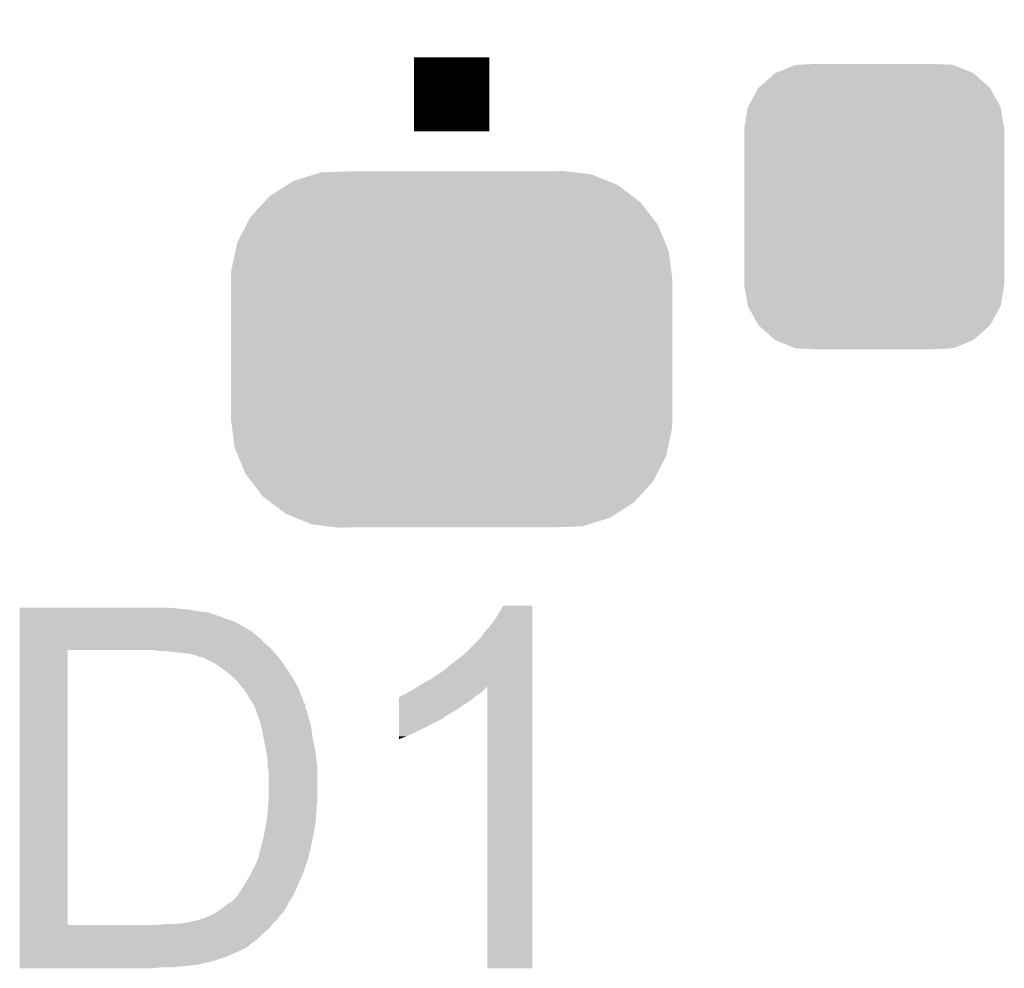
# Model space of a CAD drawing. Extents: x -52 to 48, y -3 to 57.
# Tile 64 of 96: x 36.78 to 39.44, y 9.45 to 12.01. Entities that reach past the tile are written whole.
import ezdxf

# ---------------------------------------------------------------- set-up
doc = ezdxf.new("R2010")
doc.units = 0
doc.layers.get('0').update_dxf_attribs({"linetype": 'CONTINUOUS'})
doc.layers.add('CLICK_SHIELD_FOR_RED_PITAYA_010', color=11, linetype='CONTINUOUS')
doc.layers.add('CLICK_SHIELD_FOR_RED_PITAYA_012', color=8, linetype='CONTINUOUS')

# ---------------------------------------------------------------- blocks, each defined once
blk = doc.blocks.new('CUSTOM_112')
for points in [[(-0.267216, 0.361152), (-0.213724, 0.383108), (0.26779, 0.361152), (0.21312, 0.383108)], [(-0.213724, 0.383108), (-0.20803, 0.383392), (0.21312, 0.383108), (0.212412, 0.383392)], [(-0.20803, 0.383392), (-0.154122, 0.38608), (0.212412, 0.383392), (0.154132, 0.38608)], [(-0.312264, 0.321732), (-0.26893, 0.360448), (0.312592, 0.321732), (0.268592, 0.360448)], [(-0.26893, 0.360448), (-0.267216, 0.361152), (0.268592, 0.360448), (0.26779, 0.361152)], [(-0.341452, 0.269636), (-0.313432, 0.320688), (0.341702, 0.269636), (0.313176, 0.320688)], [(-0.313432, 0.320688), (-0.312264, 0.321732), (0.313176, 0.320688), (0.312592, 0.321732)], [(-0.35179, 0.21082), (-0.342144, 0.268372), (0.35179, 0.21082), (0.34192, 0.268372)], [(-0.342144, 0.268372), (-0.341452, 0.269636), (0.34192, 0.268372), (0.341702, 0.269636)], [(-0.35179, 0.20955), (-0.35179, 0.21082), (0.35179, 0.20955), (0.35179, 0.21082)], [(-0.35179, -0.20955), (-0.35179, 0.20955), (0.35179, -0.20955), (0.35179, 0.20955)], [(-0.35179, -0.21082), (-0.35179, -0.20955), (0.35179, -0.21082), (0.35179, -0.20955)], [(-0.34192, -0.268358), (-0.35179, -0.21082), (0.342148, -0.268358), (0.35179, -0.21082)], [(-0.341702, -0.269636), (-0.34192, -0.268358), (0.341446, -0.269636), (0.342148, -0.268358)], [(-0.313184, -0.320676), (-0.341702, -0.269636), (0.31344, -0.320676), (0.341446, -0.269636)], [(-0.312594, -0.321732), (-0.313184, -0.320676), (0.312258, -0.321732), (0.31344, -0.320676)], [(-0.268602, -0.36044), (-0.312594, -0.321732), (0.26894, -0.36044), (0.312258, -0.321732)], [(-0.267792, -0.361154), (-0.268602, -0.36044), (0.2672, -0.361154), (0.26894, -0.36044)], [(-0.213136, -0.383104), (-0.267792, -0.361154), (0.213734, -0.383104), (0.2672, -0.361154)], [(-0.212414, -0.383394), (-0.213136, -0.383104), (0.207926, -0.383394), (0.213734, -0.383104)], [(-0.154122, -0.38608), (-0.212414, -0.383394), (0.154132, -0.38608), (0.207926, -0.383394)]]:
    blk.add_solid(points)
blk = doc.blocks.new('CUSTOM_226')
for points in [[(-0.354408, 0.478356), (-0.277592, 0.48133), (0.336268, 0.478356), (0.311416, 0.48133)], [(0.277592, 0.48133), (0.301036, 0.482572), (0.311416, 0.48133), (0.301036, 0.482572)], [(-0.444666, 0.444708), (-0.427788, 0.455444), (0.44867, 0.444708), (0.422026, 0.455444)], [(-0.427788, 0.455444), (-0.37016, 0.473438), (0.422026, 0.455444), (0.377366, 0.473438)], [(-0.37016, 0.473438), (-0.354408, 0.478356), (0.377366, 0.473438), (0.336268, 0.478356)], [(-0.49265, 0.414182), (-0.444666, 0.444708), (0.489078, 0.414182), (0.44867, 0.444708)], [(-0.5071, 0.398368), (-0.49265, 0.414182), (0.51001, 0.398368), (0.489078, 0.414182)], [(-0.544502, 0.357428), (-0.5071, 0.398368), (0.541776, 0.357428), (0.51001, 0.398368)], [(-0.554716, 0.337632), (-0.544502, 0.357428), (0.557134, 0.337632), (0.541776, 0.357428)], [(-0.57975, 0.28911), (-0.554716, 0.337632), (0.577418, 0.28911), (0.557134, 0.337632)], [(-0.595954, 0.213964), (-0.584582, 0.266706), (0.593786, 0.213964), (0.586782, 0.266706)], [(-0.584582, 0.266706), (-0.57975, 0.28911), (0.586782, 0.266706), (0.577418, 0.28911)], [(-0.5969, 0.1905), (-0.595954, 0.213964), (0.5969, 0.1905), (0.593786, 0.213964)], [(-0.5969, -0.1905), (-0.5969, 0.1905), (0.5969, -0.1905), (0.5969, 0.1905)], [(-0.593784, -0.213958), (-0.5969, -0.1905), (0.595956, -0.213958), (0.5969, -0.1905)], [(-0.586784, -0.266704), (-0.593784, -0.213958), (0.584582, -0.266704), (0.595956, -0.213958)], [(-0.577418, -0.289106), (-0.586784, -0.266704), (0.579752, -0.289106), (0.584582, -0.266704)], [(-0.557136, -0.337632), (-0.577418, -0.289106), (0.554714, -0.337632), (0.579752, -0.289106)], [(-0.54178, -0.357424), (-0.557136, -0.337632), (0.544504, -0.357424), (0.554714, -0.337632)], [(-0.510012, -0.39837), (-0.54178, -0.357424), (0.507094, -0.39837), (0.544504, -0.357424)], [(-0.489084, -0.41418), (-0.510012, -0.39837), (0.492652, -0.41418), (0.507094, -0.39837)], [(-0.448674, -0.444708), (-0.489084, -0.41418), (0.444662, -0.444708), (0.492652, -0.41418)], [(-0.422034, -0.455442), (-0.448674, -0.444708), (0.42779, -0.455442), (0.444662, -0.444708)], [(-0.37737, -0.47344), (-0.422034, -0.455442), (0.370146, -0.47344), (0.42779, -0.455442)], [(-0.336306, -0.478354), (-0.37737, -0.47344), (0.354408, -0.478354), (0.370146, -0.47344)], [(-0.311436, -0.48133), (-0.336306, -0.478354), (0.277592, -0.48133), (0.354408, -0.478354)], [(-0.301042, -0.482574), (-0.311436, -0.48133), (-0.301042, -0.482574), (-0.277592, -0.48133)]]:
    blk.add_solid(points)

msp = doc.modelspace()

# ---------------------------------------------------------------- linework, layer by layer
at = {"layer": 'CLICK_SHIELD_FOR_RED_PITAYA_010', "const_width": 0.2032}
msp.add_lwpolyline([(37.9476, 11.71194), (37.9476, 11.9126)], dxfattribs=at)
at = {"layer": 'CLICK_SHIELD_FOR_RED_PITAYA_010'}
for points in [[(36.77923, 10.41908), (36.779232, 10.42416), (37.2364, 10.41908), (37.18052, 10.42416)], [(36.77923, 10.414), (36.77923, 10.41908), (37.264338, 10.414), (37.2364, 10.41908)], [(36.77923, 10.41146), (36.77923, 10.414), (37.287202, 10.41146), (37.264338, 10.414)], [(38.07206, 10.403838), (38.087292, 10.429208), (38.166038, 10.403838), (38.16604, 10.429208)], [(38.087292, 10.429208), (38.087312, 10.42924), (38.16604, 10.429208), (38.087312, 10.42924)], [(36.77923, 10.411454), (36.77923, 10.41146), (37.289746, 10.411454), (37.287202, 10.41146)], [(36.77923, 10.40892), (36.77923, 10.411454), (37.292276, 10.40892), (37.289746, 10.411454)], [(36.77923, 10.408918), (36.77923, 10.40892), (37.297364, 10.408918), (37.292276, 10.40892)], [(36.77923, 10.40638), (36.77923, 10.408918), (37.302442, 10.40638), (37.297364, 10.408918)], [(36.77923, 10.4013), (36.77923, 10.40638), (37.31768, 10.4013), (37.302442, 10.40638)], [(36.77923, 10.39368), (36.77923, 10.4013), (37.338, 10.39368), (37.31768, 10.4013)], [(36.77923, 10.38606), (36.77923, 10.39368), (37.360862, 10.38606), (37.338, 10.39368)], [(38.05682, 10.38098), (38.07206, 10.403838), (38.166038, 10.38098), (38.166038, 10.403838)], [(36.779228, 10.35812), (36.77923, 10.37336), (37.409122, 10.35812), (37.38372, 10.37336)], [(36.77923, 10.37336), (36.77923, 10.38606), (37.38372, 10.37336), (37.360862, 10.38606)], [(38.0238, 10.340342), (38.03904, 10.36066), (38.166036, 10.340342), (38.166036, 10.36066)], [(38.03904, 10.36066), (38.05682, 10.38098), (38.166036, 10.36066), (38.166038, 10.38098)], [(36.779228, 10.340342), (36.779228, 10.35812), (37.42944, 10.340342), (37.409122, 10.35812)], [(36.779228, 10.3378), (36.779228, 10.340342), (37.431976, 10.3378), (37.42944, 10.340342)], [(36.779228, 10.337776), (36.779228, 10.3378), (37.434526, 10.337776), (37.431976, 10.3378)], [(36.779228, 10.33273), (36.779228, 10.337776), (37.437062, 10.33273), (37.434526, 10.337776)], [(37.983166, 10.299706), (38.0238, 10.340342), (38.166034, 10.299706), (38.166036, 10.340342)], [(36.779202, 9.565662), (36.779228, 10.309854), (36.908746, 9.565662), (36.908762, 10.309854)], [(36.779228, 10.32764), (36.779228, 10.33273), (37.44214, 10.32764), (37.437062, 10.33273)], [(36.779228, 10.31494), (36.779228, 10.32764), (37.457382, 10.31494), (37.44214, 10.32764)], [(36.779228, 10.30986), (36.779228, 10.31494), (37.461828, 10.30986), (37.457382, 10.31494)], [(36.779228, 10.309854), (36.779228, 10.30986), (36.908762, 10.309854), (37.134798, 10.30986)], [(37.152582, 10.30732), (37.134798, 10.30986), (37.46405, 10.30732), (37.461828, 10.30986)], [(37.18814, 10.30478), (37.17036, 10.30732), (37.466272, 10.30478), (37.46405, 10.30732)], [(37.21608, 10.30224), (37.18814, 10.30478), (37.468496, 10.30224), (37.466272, 10.30478)], [(37.238942, 10.2997), (37.21608, 10.30224), (37.470718, 10.2997), (37.468496, 10.30224)], [(37.256716, 10.294622), (37.238942, 10.2997), (37.47516, 10.294622), (37.470718, 10.2997)], [(37.256722, 10.29462), (37.256716, 10.294622), (37.475162, 10.29462), (37.47516, 10.294622)], [(37.269424, 10.28954), (37.256722, 10.29462), (37.479114, 10.28954), (37.475162, 10.29462)], [(37.277052, 10.289534), (37.269424, 10.28954), (37.479118, 10.289534), (37.479114, 10.28954)], [(37.27959, 10.286998), (37.277052, 10.289534), (37.48109, 10.286998), (37.479118, 10.289534)], [(37.304982, 10.274298), (37.27959, 10.286998), (37.490968, 10.274298), (37.48109, 10.286998)], [(37.95014, 10.2743), (37.98062, 10.29717), (38.166034, 10.2743), (38.166034, 10.29717)], [(37.98062, 10.29717), (37.980652, 10.2997), (38.166034, 10.29717), (38.166034, 10.2997)], [(37.980652, 10.2997), (37.983166, 10.299706), (38.166034, 10.2997), (38.166034, 10.299706)], [(37.30879, 10.27176), (37.304982, 10.274298), (37.49294, 10.27176), (37.490968, 10.274298)], [(37.32784, 10.25906), (37.30879, 10.27176), (37.501408, 10.25906), (37.49294, 10.27176)], [(37.350696, 10.241282), (37.32784, 10.25906), (37.51326, 10.241282), (37.501408, 10.25906)], [(37.9222, 10.25144), (37.95014, 10.2743), (38.166034, 10.25144), (38.166034, 10.2743)], [(37.3507, 10.241278), (37.350696, 10.241282), (37.513264, 10.241278), (37.51326, 10.241282)], [(37.36848, 10.2235), (37.3507, 10.241278), (37.523638, 10.2235), (37.513264, 10.241278)], [(37.863778, 10.215878), (37.89172, 10.23112), (38.166032, 10.215878), (38.166032, 10.23112)], [(37.89172, 10.23112), (37.9222, 10.25144), (38.166032, 10.23112), (38.166034, 10.25144)], [(37.379356, 10.210812), (37.36848, 10.2235), (37.53104, 10.210812), (37.523638, 10.2235)], [(37.38372, 10.20572), (37.379356, 10.210812), (37.533076, 10.20572), (37.53104, 10.210812)], [(37.39388, 10.190478), (37.38372, 10.20572), (37.539172, 10.190478), (37.533076, 10.20572)], [(37.830762, 10.19556), (37.840922, 10.200642), (38.02888, 10.19556), (38.033956, 10.200642)], [(37.840922, 10.200642), (37.85609, 10.210754), (38.033956, 10.200642), (38.044062, 10.210754)], [(37.85609, 10.210754), (37.863778, 10.215878), (38.166032, 10.210754), (38.166032, 10.215878)], [(38.04412, 9.448832), (38.044062, 10.210754), (38.166008, 9.448832), (38.166032, 10.210754)], [(37.396422, 10.1854), (37.39388, 10.190478), (37.541202, 10.1854), (37.539172, 10.190478)], [(37.398962, 10.18285), (37.396422, 10.1854), (37.542222, 10.18285), (37.541202, 10.1854)], [(37.401502, 10.177778), (37.398962, 10.18285), (37.54425, 10.177778), (37.542222, 10.18285)], [(37.40489, 10.172696), (37.401502, 10.177778), (37.54628, 10.172696), (37.54425, 10.177778)], [(37.805388, 10.1727), (37.805392, 10.18286), (37.998398, 10.1727), (38.01059, 10.18286)], [(37.805392, 10.18286), (37.807906, 10.182866), (38.01059, 10.18286), (38.010598, 10.182866)], [(37.807906, 10.182866), (37.81044, 10.1854), (38.010598, 10.182866), (38.01364, 10.1854)], [(37.81044, 10.1854), (37.810444, 10.185402), (38.01364, 10.1854), (38.013642, 10.185402)], [(37.810444, 10.185402), (37.815522, 10.18794), (38.013642, 10.185402), (38.01745, 10.18794)], [(37.815522, 10.18794), (37.823144, 10.190482), (38.01745, 10.18794), (38.021262, 10.190482)], [(37.823144, 10.190482), (37.830762, 10.19556), (38.021262, 10.190482), (38.02888, 10.19556)], [(37.406586, 10.170154), (37.40489, 10.172696), (37.546284, 10.170154), (37.54628, 10.172696)], [(37.411658, 10.162546), (37.406586, 10.170154), (37.55136, 10.162546), (37.546284, 10.170154)], [(37.41166, 10.16254), (37.411658, 10.162546), (37.551362, 10.16254), (37.55136, 10.162546)], [(37.414928, 10.154916), (37.41166, 10.16254), (37.551362, 10.154916), (37.551362, 10.16254)], [(37.41928, 10.14476), (37.414928, 10.154916), (37.556442, 10.14476), (37.551362, 10.154916)], [(37.80538, 10.14476), (37.805384, 10.16), (37.955222, 10.14476), (37.97808, 10.16)], [(37.805384, 10.16), (37.805388, 10.1727), (37.97808, 10.16), (37.998398, 10.1727)], [(37.419282, 10.144758), (37.41928, 10.14476), (37.556442, 10.144758), (37.556442, 10.14476)], [(37.422668, 10.1346), (37.419282, 10.144758), (37.55898, 10.1346), (37.556442, 10.144758)], [(37.4269, 10.1219), (37.422668, 10.1346), (37.561522, 10.1219), (37.55898, 10.1346)], [(37.43198, 10.10666), (37.4269, 10.1219), (37.5666, 10.10666), (37.561522, 10.1219)], [(37.805364, 10.08634), (37.805374, 10.1219), (37.84854, 10.08634), (37.919658, 10.1219)], [(37.805374, 10.1219), (37.805376, 10.12698), (37.919658, 10.1219), (37.92728, 10.12698)], [(37.805376, 10.129518), (37.80538, 10.14476), (37.929818, 10.129518), (37.955222, 10.14476)], [(37.805376, 10.12698), (37.805376, 10.129518), (37.92728, 10.12698), (37.929818, 10.129518)], [(37.43198, 10.106658), (37.43198, 10.10666), (37.566602, 10.106658), (37.5666, 10.10666)], [(37.435028, 10.09142), (37.43198, 10.106658), (37.56914, 10.09142), (37.566602, 10.106658)], [(37.439092, 10.071102), (37.435028, 10.09142), (37.57168, 10.071102), (37.56914, 10.09142)], [(37.446712, 10.033), (37.439092, 10.071102), (37.5793, 10.033), (37.57168, 10.071102)], [(37.80536, 10.0686), (37.805362, 10.07618), (37.80536, 10.0686), (37.82568, 10.07618)], [(37.805362, 10.07618), (37.805364, 10.08634), (37.82568, 10.07618), (37.84854, 10.08634)], [(37.44722, 10.03046), (37.446712, 10.033), (37.5796, 10.03046), (37.5793, 10.033)], [(37.44976, 10.012678), (37.44722, 10.03046), (37.581692, 10.012678), (37.5796, 10.03046)], [(37.44976, 9.994898), (37.44976, 10.012678), (37.583784, 9.994898), (37.581692, 10.012678)], [(37.450776, 9.989818), (37.44976, 9.994898), (37.58438, 9.989818), (37.583784, 9.994898)], [(37.4523, 9.982198), (37.450776, 9.989818), (37.58438, 9.982198), (37.58438, 9.989818)], [(37.4523, 9.90346), (37.4523, 9.982198), (37.58438, 9.90346), (37.58438, 9.982198)], [(37.450304, 9.87552), (37.452118, 9.90092), (37.58184, 9.87552), (37.58438, 9.90092)], [(37.452118, 9.90092), (37.4523, 9.90346), (37.58438, 9.90092), (37.58438, 9.90346)], [(37.445852, 9.8425), (37.44976, 9.8679), (37.5793, 9.8425), (37.581252, 9.8679)], [(37.44976, 9.8679), (37.450304, 9.87552), (37.581252, 9.8679), (37.58184, 9.87552)], [(37.440522, 9.81202), (37.44468, 9.83488), (37.57422, 9.81202), (37.57803, 9.83488)], [(37.44468, 9.83488), (37.445852, 9.8425), (37.57803, 9.83488), (37.5793, 9.8425)], [(37.43198, 9.776462), (37.4396, 9.80694), (37.5666, 9.776462), (37.57313, 9.80694)], [(37.4396, 9.80694), (37.440522, 9.81202), (37.57313, 9.80694), (37.57422, 9.81202)], [(37.42944, 9.768836), (37.431978, 9.77646), (37.56484, 9.768836), (37.5666, 9.77646)], [(37.431978, 9.77646), (37.43198, 9.776462), (37.5666, 9.77646), (37.5666, 9.776462)], [(37.422834, 9.743438), (37.426898, 9.753596), (37.55898, 9.743438), (37.561324, 9.753596)], [(37.426898, 9.753596), (37.4269, 9.758676), (37.561324, 9.753596), (37.562496, 9.758676)], [(37.4269, 9.758676), (37.429438, 9.763756), (37.562496, 9.758676), (37.563668, 9.763756)], [(37.429438, 9.763756), (37.42944, 9.768836), (37.563668, 9.763756), (37.56484, 9.768836)], [(37.40912, 9.712962), (37.41674, 9.7282), (37.54882, 9.712962), (37.553898, 9.7282)], [(37.41674, 9.7282), (37.419786, 9.735818), (37.553898, 9.7282), (37.556438, 9.735818)], [(37.419786, 9.735818), (37.420804, 9.738364), (37.556438, 9.735818), (37.55644, 9.738364)], [(37.420804, 9.738364), (37.421816, 9.740894), (37.55644, 9.738364), (37.558974, 9.740894)], [(37.421816, 9.740894), (37.422834, 9.743438), (37.558974, 9.740894), (37.55898, 9.743438)], [(37.39134, 9.68248), (37.399276, 9.69518), (37.535554, 9.68248), (37.5412, 9.69518)], [(37.399276, 9.69518), (37.40404, 9.702802), (37.5412, 9.69518), (37.544466, 9.702802)], [(37.40404, 9.702802), (37.40912, 9.712962), (37.544466, 9.702802), (37.54882, 9.712962)], [(37.38118, 9.6647), (37.39134, 9.68248), (37.527652, 9.6647), (37.535554, 9.68248)], [(37.363398, 9.6393), (37.37102, 9.64946), (37.514784, 9.6393), (37.52088, 9.64946)], [(37.37102, 9.64946), (37.38118, 9.6647), (37.52088, 9.64946), (37.527652, 9.6647)], [(37.32784, 9.61136), (37.34054, 9.62152), (37.49858, 9.61136), (37.504228, 9.62152)], [(37.34054, 9.62152), (37.34435, 9.62406), (37.504228, 9.62152), (37.50564, 9.62406)], [(37.34435, 9.62406), (37.35578, 9.63168), (37.50564, 9.62406), (37.510212, 9.63168)], [(37.35578, 9.63168), (37.363398, 9.6393), (37.510212, 9.63168), (37.514784, 9.6393)], [(37.277036, 9.58342), (37.2872, 9.5885), (37.477698, 9.58342), (37.481508, 9.5885)], [(37.2872, 9.5885), (37.299896, 9.593578), (37.481508, 9.5885), (37.48532, 9.593578)], [(37.299896, 9.593578), (37.299902, 9.59358), (37.48532, 9.593578), (37.48532, 9.59358)], [(37.299902, 9.59358), (37.312602, 9.6012), (37.48532, 9.59358), (37.492928, 9.6012)], [(37.312602, 9.6012), (37.312616, 9.60121), (37.492928, 9.6012), (37.492938, 9.60121)], [(37.312616, 9.60121), (37.32784, 9.61136), (37.492938, 9.60121), (37.49858, 9.61136)], [(36.779202, 9.56564), (36.779202, 9.565662), (37.150038, 9.56564), (36.908746, 9.565662)], [(36.779202, 9.555478), (36.779202, 9.56564), (37.452298, 9.555478), (37.460766, 9.56564)], [(37.150038, 9.56564), (37.17036, 9.56818), (37.460766, 9.56564), (37.462882, 9.56818)], [(37.195762, 9.56818), (37.221162, 9.57072), (37.462882, 9.56818), (37.465, 9.57072)], [(37.221162, 9.57072), (37.24656, 9.5758), (37.465, 9.57072), (37.470078, 9.5758)], [(37.24656, 9.5758), (37.266868, 9.580878), (37.470078, 9.5758), (37.475156, 9.580878)], [(37.266868, 9.580878), (37.269408, 9.583414), (37.475156, 9.580878), (37.477692, 9.583414)], [(37.269408, 9.583414), (37.277036, 9.58342), (37.477692, 9.583414), (37.477698, 9.58342)], [(36.779202, 9.542782), (36.779202, 9.555478), (37.437062, 9.542782), (37.452298, 9.555478)], [(36.779202, 9.52754), (36.779202, 9.542782), (37.42182, 9.52754), (37.437062, 9.542782)], [(36.7792, 9.507218), (36.779202, 9.514838), (37.396416, 9.507218), (37.404038, 9.514838)], [(36.779202, 9.514838), (36.779202, 9.52754), (37.404038, 9.514838), (37.42182, 9.52754)], [(36.7792, 9.49452), (36.7792, 9.507218), (37.37102, 9.49452), (37.396416, 9.507218)], [(36.7792, 9.47928), (36.7792, 9.49452), (37.33546, 9.47928), (37.37102, 9.49452)], [(36.7792, 9.47166), (36.7792, 9.47928), (37.3126, 9.47166), (37.33546, 9.47928)], [(36.7792, 9.46404), (36.7792, 9.47166), (37.287198, 9.46404), (37.3126, 9.47166)], [(36.7792, 9.464038), (36.7792, 9.46404), (37.279576, 9.464038), (37.287198, 9.46404)], [(36.7792, 9.4615), (36.7792, 9.464038), (37.274498, 9.4615), (37.279576, 9.464038)], [(36.7792, 9.45896), (36.7792, 9.4615), (37.2618, 9.45896), (37.274498, 9.4615)], [(36.7792, 9.45642), (36.7792, 9.45896), (37.24148, 9.45642), (37.2618, 9.45896)], [(36.7792, 9.45388), (36.7792, 9.45642), (37.21862, 9.45388), (37.24148, 9.45642)], [(36.7792, 9.45134), (36.7792, 9.45388), (37.193222, 9.45134), (37.21862, 9.45388)], [(36.7792, 9.448832), (36.7792, 9.45134), (37.130136, 9.448832), (37.16274, 9.45134)], [(37.129722, 9.4488), (36.7792, 9.448832), (37.129722, 9.4488), (37.130136, 9.448832)], [(38.166008, 9.4488), (38.04412, 9.448832), (38.166008, 9.4488), (38.166008, 9.448832)]]:
    msp.add_solid(points, dxfattribs=at)

# ---------------------------------------------------------------- block references
at = {"layer": 'CLICK_SHIELD_FOR_RED_PITAYA_012'}
for name, p in [('CUSTOM_112', (39.0906, 11.50874)), ('CUSTOM_226', (37.9476, 11.12266))]:
    msp.add_blockref(name, p, dxfattribs=at)

doc.saveas('drawing.dxf')
